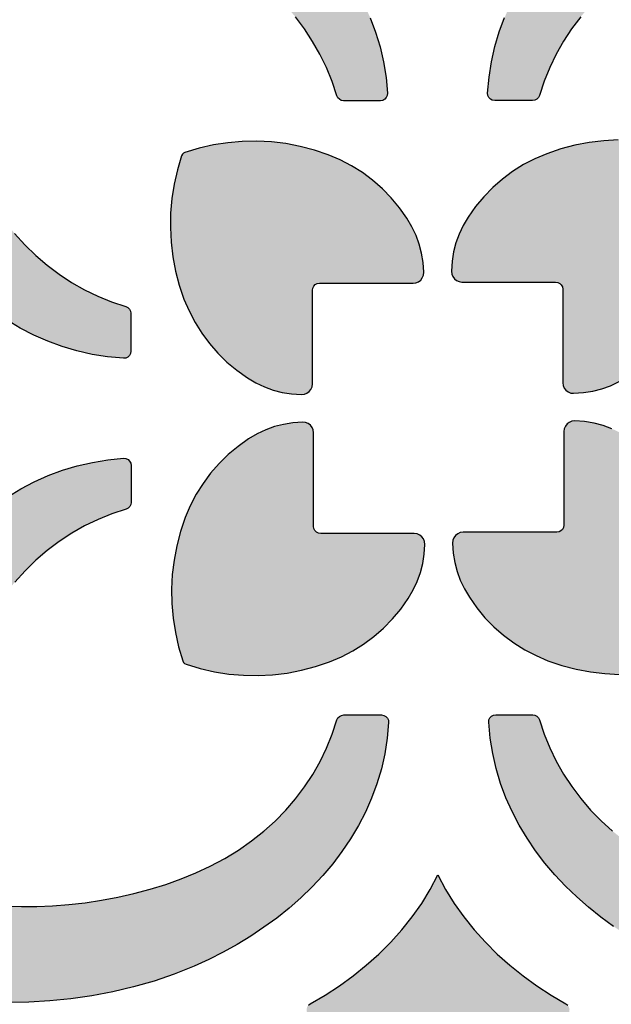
# Model space of a CAD drawing. Header units: millimetres. Extents: x -575 to 893, y -1168 to -690.
# Tile 34 of 72: x 101 to 182, y -1010 to -876. Entities that reach past the tile are written whole.
import ezdxf

# ---------------------------------------------------------------- set-up
doc = ezdxf.new("R2010")
doc.units = ezdxf.units.MM
doc.layers.add('pattern', color=7, linetype='Continuous', true_color=0x000000)

msp = doc.modelspace()

# ---------------------------------------------------------------- hatches: boundary and pattern name
at = {"layer": 'pattern'}
for points in [[(92.23, -861.93), (91.91, -862.07), (91.69, -862.28), (91.56, -862.61), (91.16, -864.27), (90.84, -866.05), (90.61, -867.93), (90.46, -869.89), (90.38, -871.94), (90.39, -874.04), (90.48, -876.2), (90.65, -878.39), (90.91, -880.61), (91.24, -882.84), (91.66, -885.06), (92.16, -887.28), (92.74, -889.46), (93.4, -891.61), (94.14, -893.7), (94.97, -895.73), (95.87, -897.67), (96.93, -899.66), (98.08, -901.54), (99.32, -903.31), (100.64, -904.97), (102.04, -906.53), (103.52, -907.97), (105.08, -909.31), (106.71, -910.53), (108.4, -911.64), (110.16, -912.64), (111.99, -913.52), (113.87, -914.28), (115.81, -914.93), (115.81, -914.94), (116.09, -915.07), (116.31, -915.28), (116.45, -915.55), (116.5, -915.85), (116.5, -921.03), (116.45, -921.34), (116.3, -921.61), (116.08, -921.82), (115.8, -921.95), (115.48, -921.99), (113.32, -921.79), (111.2, -921.46), (109.14, -920.99), (107.13, -920.39), (105.17, -919.66), (103.26, -918.82), (101.41, -917.86), (99.62, -916.8), (97.89, -915.63), (96.22, -914.36), (94.61, -913), (93.06, -911.55), (91.58, -910.02), (90.17, -908.42), (88.82, -906.74), (87.55, -905), (86.34, -903.19), (85.21, -901.33), (84.15, -899.43), (83.17, -897.47), (82.27, -895.48), (81.18, -892.77), (80.24, -890.01), (79.42, -887.21), (78.75, -884.37), (78.21, -881.52), (77.79, -878.66), (77.51, -875.79), (77.35, -872.94), (77.32, -870.1), (77.42, -867.29), (77.63, -864.53), (77.97, -861.81), (78.42, -859.14), (78.99, -856.55), (79.34, -855.42), (79.82, -854.35), (80.42, -853.36), (81.14, -852.46), (81.95, -851.64), (82.86, -850.93), (83.85, -850.33), (84.92, -849.84), (86.05, -849.49), (88.64, -848.92), (91.3, -848.47), (94.02, -848.14), (96.79, -847.92), (99.6, -847.83), (102.43, -847.86), (105.29, -848.02), (108.15, -848.3), (111.01, -848.72), (113.87, -849.26), (116.7, -849.94), (119.5, -850.75), (122.26, -851.69), (124.97, -852.78), (126.96, -853.68), (128.9, -854.66), (130.81, -855.71), (132.66, -856.84), (134.46, -858.04), (136.2, -859.31), (137.87, -860.65), (139.48, -862.06), (141, -863.54), (142.45, -865.07), (143.81, -866.68), (145.07, -868.34), (146.24, -870.07), (147.31, -871.85), (148.27, -873.69), (149.12, -875.59), (149.85, -877.54), (150.45, -879.54), (150.93, -881.6), (151.27, -883.71), (151.47, -885.86), (151.43, -886.18), (151.3, -886.46), (151.1, -886.68), (150.82, -886.83), (150.51, -886.88), (145.47, -886.88), (145.17, -886.83), (144.9, -886.69), (144.69, -886.47), (144.55, -886.2), (143.9, -884.26), (143.14, -882.37), (142.26, -880.55), (141.26, -878.79), (140.15, -877.09), (138.93, -875.47), (137.59, -873.91), (136.15, -872.43), (134.59, -871.03), (132.93, -869.7), (131.16, -868.47), (129.28, -867.32), (127.3, -866.26), (125.35, -865.35), (123.32, -864.52), (121.23, -863.78), (119.09, -863.12), (116.9, -862.54), (114.69, -862.04), (112.46, -861.62), (110.23, -861.29), (108.02, -861.03), (105.82, -860.86), (103.67, -860.77), (101.56, -860.76), (99.52, -860.83), (97.55, -860.99), (95.67, -861.22), (93.89, -861.53)], [(225.16, -862.6), (225.02, -862.27), (224.81, -862.06), (224.48, -861.92), (222.82, -861.52), (221.04, -861.21), (219.17, -860.97), (217.2, -860.82), (215.15, -860.75), (213.05, -860.76), (210.89, -860.85), (208.7, -861.02), (206.48, -861.27), (204.26, -861.61), (202.03, -862.02), (199.82, -862.52), (197.63, -863.1), (195.49, -863.76), (193.39, -864.5), (191.37, -865.33), (189.42, -866.24), (187.43, -867.29), (185.56, -868.44), (183.78, -869.68), (182.12, -871), (180.57, -872.41), (179.12, -873.89), (177.79, -875.44), (176.56, -877.07), (175.45, -878.77), (174.46, -880.53), (173.57, -882.35), (172.81, -884.23), (172.16, -886.17), (172.16, -886.18), (172.02, -886.45), (171.81, -886.67), (171.54, -886.81), (171.24, -886.86), (166.07, -886.86), (165.75, -886.81), (165.48, -886.66), (165.27, -886.44), (165.14, -886.16), (165.1, -885.85), (165.3, -883.68), (165.63, -881.57), (166.1, -879.5), (166.7, -877.49), (167.43, -875.53), (168.27, -873.62), (169.23, -871.77), (170.3, -869.98), (171.47, -868.25), (172.73, -866.58), (174.09, -864.97), (175.54, -863.43), (177.07, -861.95), (178.68, -860.53), (180.35, -859.19), (182.1, -857.91), (183.9, -856.71), (185.76, -855.58), (187.67, -854.52), (189.62, -853.54), (191.61, -852.63), (194.32, -851.55), (197.08, -850.6), (199.88, -849.79), (202.72, -849.11), (205.57, -848.57), (208.43, -848.16), (211.3, -847.87), (214.15, -847.72), (216.99, -847.69), (219.8, -847.78), (222.57, -847.99), (225.29, -848.33), (227.95, -848.78), (230.54, -849.35), (231.67, -849.71), (232.74, -850.19), (233.73, -850.79), (234.64, -851.5), (235.45, -852.32), (236.16, -853.22), (236.77, -854.22), (237.25, -855.28), (237.6, -856.41), (238.17, -859.01), (238.62, -861.67), (238.95, -864.38), (239.17, -867.15), (239.26, -869.96), (239.23, -872.79), (239.07, -875.65), (238.79, -878.51), (238.38, -881.38), (237.83, -884.23), (237.16, -887.06), (236.35, -889.86), (235.4, -892.62), (234.31, -895.33), (233.41, -897.32), (232.43, -899.27), (231.38, -901.17), (230.25, -903.02), (229.05, -904.82), (227.78, -906.56), (226.44, -908.24), (225.03, -909.84), (223.56, -911.37), (222.02, -912.81), (220.42, -914.17), (218.75, -915.44), (217.03, -916.61), (215.24, -917.67), (213.4, -918.63), (211.5, -919.48), (209.55, -920.21), (207.55, -920.81), (205.49, -921.29), (203.39, -921.63), (201.23, -921.83), (200.91, -921.8), (200.63, -921.67), (200.41, -921.46), (200.26, -921.19), (200.21, -920.87), (200.21, -915.84), (200.26, -915.53), (200.4, -915.26), (200.62, -915.05), (200.9, -914.92), (202.84, -914.27), (204.72, -913.5), (206.54, -912.62), (208.3, -911.62), (210, -910.51), (211.63, -909.29), (213.18, -907.96), (214.66, -906.51), (216.07, -904.96), (217.39, -903.29), (218.63, -901.52), (219.78, -899.64), (220.84, -897.66), (221.74, -895.71), (222.57, -893.69), (223.31, -891.6), (223.97, -889.45), (224.55, -887.27), (225.05, -885.05), (225.47, -882.83), (225.8, -880.6), (226.06, -878.38), (226.23, -876.19), (226.32, -874.03), (226.33, -871.93), (226.26, -869.88), (226.11, -867.91), (225.87, -866.04), (225.56, -864.26)], [(161.61, -911.59), (174.37, -911.59), (174.68, -911.64), (174.94, -911.78), (175.15, -911.99), (175.29, -912.25), (175.34, -912.56), (175.34, -925.32), (175.39, -925.71), (175.54, -926.06), (175.77, -926.35), (176.07, -926.58), (176.43, -926.72), (176.82, -926.76), (178.16, -926.67), (179.44, -926.47), (180.67, -926.15), (181.87, -925.72), (183.03, -925.16), (184.19, -924.47), (185.63, -923.46), (186.97, -922.34), (188.22, -921.12), (189.37, -919.81), (190.41, -918.41), (191.34, -916.93), (192.15, -915.38), (192.83, -913.76), (193.48, -911.86), (193.99, -909.93), (194.36, -907.97), (194.6, -906), (194.7, -904.02), (194.66, -902.04), (194.49, -900.06), (194.18, -898.09), (193.74, -896.15), (193.15, -894.23), (193.06, -894.02), (192.91, -893.87), (192.71, -893.77), (190.78, -893.19), (188.84, -892.75), (186.87, -892.44), (184.89, -892.27), (182.91, -892.23), (180.93, -892.33), (178.96, -892.57), (177, -892.94), (175.07, -893.45), (173.17, -894.1), (171.55, -894.78), (170, -895.59), (168.52, -896.52), (167.12, -897.56), (165.81, -898.71), (164.59, -899.96), (163.47, -901.3), (162.46, -902.74), (161.77, -903.9), (161.22, -905.06), (160.78, -906.26), (160.46, -907.49), (160.26, -908.77), (160.17, -910.11), (160.21, -910.5), (160.35, -910.85), (160.58, -911.16), (160.87, -911.39), (161.22, -911.54)], [(141.23, -925.48), (141.23, -912.72), (141.28, -912.41), (141.42, -912.15), (141.62, -911.94), (141.89, -911.81), (142.19, -911.76), (154.95, -911.76), (155.34, -911.7), (155.7, -911.55), (155.99, -911.32), (156.21, -911.02), (156.36, -910.66), (156.4, -910.27), (156.31, -908.93), (156.1, -907.65), (155.79, -906.42), (155.35, -905.23), (154.79, -904.06), (154.11, -902.9), (153.09, -901.46), (151.97, -900.12), (150.76, -898.87), (149.44, -897.72), (148.05, -896.68), (146.57, -895.76), (145.02, -894.95), (143.4, -894.26), (141.5, -893.61), (139.57, -893.11), (137.61, -892.73), (135.64, -892.5), (133.66, -892.39), (131.67, -892.43), (129.7, -892.6), (127.73, -892.91), (125.78, -893.36), (123.86, -893.94), (123.66, -894.04), (123.51, -894.18), (123.41, -894.39), (122.83, -896.31), (122.38, -898.25), (122.08, -900.22), (121.9, -902.2), (121.87, -904.18), (121.97, -906.16), (122.21, -908.14), (122.58, -910.09), (123.09, -912.02), (123.73, -913.92), (124.42, -915.54), (125.23, -917.09), (126.16, -918.57), (127.2, -919.97), (128.34, -921.28), (129.59, -922.5), (130.94, -923.62), (132.37, -924.63), (133.53, -925.32), (134.7, -925.88), (135.89, -926.31), (137.12, -926.63), (138.4, -926.83), (139.75, -926.92), (140.14, -926.88), (140.49, -926.74), (140.79, -926.51), (141.03, -926.22), (141.18, -925.87)], [(155.12, -945.86), (142.36, -945.86), (142.05, -945.81), (141.79, -945.68), (141.58, -945.47), (141.44, -945.2), (141.39, -944.9), (141.39, -932.14), (141.34, -931.75), (141.19, -931.4), (140.95, -931.1), (140.65, -930.88), (140.3, -930.74), (139.91, -930.69), (138.56, -930.79), (137.28, -930.99), (136.05, -931.3), (134.86, -931.74), (133.69, -932.3), (132.53, -932.98), (131.1, -934), (129.75, -935.12), (128.51, -936.34), (127.36, -937.65), (126.32, -939.05), (125.39, -940.52), (124.58, -942.08), (123.9, -943.69), (123.25, -945.59), (122.74, -947.53), (122.37, -949.48), (122.13, -951.45), (122.03, -953.43), (122.07, -955.42), (122.24, -957.4), (122.55, -959.36), (122.99, -961.31), (123.57, -963.23), (123.67, -963.44), (123.82, -963.58), (124.02, -963.68), (125.94, -964.26), (127.89, -964.71), (129.86, -965.02), (131.84, -965.19), (133.82, -965.22), (135.8, -965.12), (137.77, -964.89), (139.73, -964.51), (141.66, -964), (143.56, -963.36), (145.18, -962.67), (146.73, -961.86), (148.21, -960.93), (149.61, -959.9), (150.92, -958.75), (152.14, -957.5), (153.26, -956.16), (154.27, -954.72), (154.95, -953.56), (155.51, -952.39), (155.95, -951.2), (156.27, -949.97), (156.47, -948.69), (156.56, -947.35), (156.52, -946.95), (156.38, -946.6), (156.15, -946.3), (155.86, -946.07), (155.51, -945.92)], [(175.5, -931.98), (175.5, -944.74), (175.45, -945.04), (175.31, -945.31), (175.1, -945.51), (174.84, -945.65), (174.54, -945.7), (161.78, -945.7), (161.38, -945.75), (161.03, -945.9), (160.74, -946.14), (160.51, -946.44), (160.37, -946.79), (160.33, -947.19), (160.42, -948.53), (160.63, -949.81), (160.94, -951.04), (161.38, -952.23), (161.94, -953.4), (162.62, -954.56), (163.63, -955.99), (164.75, -957.34), (165.97, -958.59), (167.28, -959.73), (168.68, -960.77), (170.16, -961.7), (171.71, -962.51), (173.33, -963.2), (175.23, -963.84), (177.16, -964.35), (179.12, -964.72), (181.09, -964.96), (183.07, -965.06), (185.05, -965.03), (187.03, -964.85), (189, -964.55), (190.95, -964.1), (192.87, -963.52), (193.07, -963.42), (193.22, -963.27), (193.32, -963.07), (193.9, -961.15), (194.34, -959.2), (194.65, -957.24), (194.82, -955.26), (194.86, -953.27), (194.76, -951.29), (194.52, -949.32), (194.15, -947.36), (193.64, -945.43), (192.99, -943.53), (192.31, -941.91), (191.5, -940.36), (190.57, -938.88), (189.53, -937.49), (188.39, -936.18), (187.14, -934.96), (185.79, -933.84), (184.36, -932.82), (183.2, -932.14), (182.03, -931.58), (180.84, -931.14), (179.61, -930.83), (178.33, -930.62), (176.98, -930.53), (176.59, -930.57), (176.24, -930.72), (175.94, -930.94), (175.7, -931.24), (175.55, -931.59)], [(91.57, -994.86), (91.7, -995.18), (91.92, -995.4), (92.24, -995.54), (93.91, -995.93), (95.68, -996.25), (97.56, -996.48), (99.53, -996.64), (101.57, -996.71), (103.68, -996.7), (105.83, -996.61), (108.03, -996.44), (110.24, -996.18), (112.47, -995.85), (114.7, -995.43), (116.91, -994.93), (119.1, -994.35), (121.24, -993.69), (123.34, -992.95), (125.36, -992.13), (127.31, -991.22), (129.29, -990.16), (131.17, -989.01), (132.94, -987.77), (134.61, -986.45), (136.16, -985.05), (137.61, -983.57), (138.94, -982.01), (140.17, -980.39), (141.28, -978.69), (142.27, -976.93), (143.15, -975.11), (143.92, -973.22), (144.57, -971.28), (144.57, -971.28), (144.71, -971), (144.92, -970.79), (145.19, -970.65), (145.49, -970.6), (150.66, -970.6), (150.98, -970.65), (151.25, -970.79), (151.46, -971.02), (151.59, -971.29), (151.62, -971.61), (151.43, -973.77), (151.1, -975.89), (150.63, -977.95), (150.03, -979.97), (149.3, -981.93), (148.46, -983.83), (147.5, -985.68), (146.43, -987.47), (145.26, -989.2), (144, -990.88), (142.64, -992.48), (141.19, -994.03), (139.66, -995.51), (138.05, -996.92), (136.38, -998.27), (134.63, -999.54), (132.83, -1000.75), (130.97, -1001.88), (129.06, -1002.94), (127.11, -1003.92), (125.12, -1004.82), (122.41, -1005.91), (119.65, -1006.86), (116.84, -1007.67), (114.01, -1008.34), (111.16, -1008.89), (108.3, -1009.3), (105.43, -1009.58), (102.57, -1009.74), (99.74, -1009.77), (96.93, -1009.68), (94.16, -1009.46), (91.44, -1009.13), (88.78, -1008.67), (86.19, -1008.1), (85.06, -1007.75), (83.99, -1007.27), (83, -1006.67), (82.09, -1005.95), (81.28, -1005.14), (80.56, -1004.23), (79.96, -1003.24), (79.48, -1002.17), (79.13, -1001.04), (78.56, -998.45), (78.11, -995.79), (77.78, -993.07), (77.56, -990.3), (77.47, -987.5), (77.5, -984.66), (77.66, -981.81), (77.94, -978.94), (78.35, -976.08), (78.9, -973.23), (79.57, -970.4), (80.38, -967.59), (81.33, -964.83), (82.42, -962.12), (83.32, -960.14), (84.3, -958.19), (85.35, -956.28), (86.48, -954.43), (87.68, -952.63), (88.95, -950.89), (90.29, -949.22), (91.7, -947.62), (93.17, -946.09), (94.71, -944.64), (96.31, -943.28), (97.98, -942.02), (99.7, -940.85), (101.49, -939.78), (103.33, -938.82), (105.23, -937.97), (107.18, -937.25), (109.18, -936.64), (111.24, -936.17), (113.34, -935.83), (115.5, -935.62), (115.82, -935.66), (116.1, -935.79), (116.32, -936), (116.47, -936.27), (116.52, -936.58), (116.52, -941.62), (116.47, -941.92), (116.33, -942.19), (116.11, -942.4), (115.83, -942.54), (113.89, -943.19), (112.01, -943.95), (110.19, -944.84), (108.43, -945.83), (106.73, -946.94), (105.1, -948.16), (103.55, -949.5), (102.07, -950.94), (100.66, -952.5), (99.34, -954.16), (98.1, -955.93), (96.95, -957.81), (95.89, -959.79), (94.98, -961.74), (94.16, -963.77), (93.42, -965.86), (92.75, -968.01), (92.17, -970.19), (91.68, -972.4), (91.26, -974.63), (90.92, -976.86), (90.67, -979.08), (90.5, -981.27), (90.41, -983.42), (90.4, -985.53), (90.47, -987.57), (90.62, -989.54), (90.86, -991.42), (91.17, -993.2)], [(224.5, -995.52), (224.82, -995.39), (225.04, -995.17), (225.17, -994.85), (225.57, -993.19), (225.89, -991.41), (226.12, -989.53), (226.27, -987.56), (226.35, -985.52), (226.34, -983.41), (226.25, -981.26), (226.07, -979.06), (225.82, -976.85), (225.49, -974.62), (225.07, -972.39), (224.57, -970.18), (223.99, -967.99), (223.33, -965.85), (222.59, -963.76), (221.76, -961.73), (220.86, -959.78), (219.8, -957.8), (218.65, -955.92), (217.41, -954.15), (216.09, -952.48), (214.69, -950.93), (213.2, -949.48), (211.65, -948.15), (210.02, -946.93), (208.33, -945.82), (206.57, -944.82), (204.74, -943.94), (202.86, -943.17), (200.92, -942.52), (200.92, -942.52), (200.64, -942.38), (200.42, -942.17), (200.28, -941.9), (200.23, -941.6), (200.23, -936.43), (200.28, -936.11), (200.43, -935.84), (200.65, -935.63), (200.93, -935.5), (201.25, -935.47), (203.41, -935.66), (205.53, -936), (207.59, -936.47), (209.6, -937.07), (211.56, -937.79), (213.47, -938.63), (215.32, -939.59), (217.11, -940.66), (218.84, -941.83), (220.51, -943.1), (222.12, -944.46), (223.67, -945.9), (225.15, -947.43), (226.56, -949.04), (227.9, -950.72), (229.18, -952.46), (230.38, -954.26), (231.52, -956.12), (232.57, -958.03), (233.56, -959.98), (234.46, -961.97), (235.55, -964.69), (236.49, -967.45), (237.3, -970.25), (237.98, -973.08), (238.52, -975.93), (238.94, -978.8), (239.22, -981.66), (239.38, -984.52), (239.41, -987.35), (239.31, -990.16), (239.1, -992.93), (238.76, -995.65), (238.31, -998.31), (237.74, -1000.9), (237.39, -1002.04), (236.91, -1003.1), (236.3, -1004.09), (235.59, -1005), (234.78, -1005.81), (233.87, -1006.53), (232.88, -1007.13), (231.81, -1007.61), (230.68, -1007.96), (228.09, -1008.53), (225.43, -1008.98), (222.71, -1009.32), (219.94, -1009.53), (217.13, -1009.62), (214.3, -1009.59), (211.44, -1009.44), (208.58, -1009.15), (205.72, -1008.74), (202.86, -1008.2), (200.03, -1007.52), (197.23, -1006.71), (194.47, -1005.76), (191.76, -1004.68), (189.77, -1003.77), (187.82, -1002.8), (185.92, -1001.74), (184.07, -1000.61), (182.27, -999.41), (180.53, -998.14), (178.86, -996.8), (177.25, -995.39), (175.73, -993.92), (174.28, -992.38), (172.92, -990.78), (171.65, -989.11), (170.48, -987.39), (169.42, -985.61), (168.46, -983.76), (167.61, -981.87), (166.88, -979.92), (166.28, -977.91), (165.8, -975.86), (165.46, -973.75), (165.26, -971.59), (165.29, -971.28), (165.42, -971), (165.63, -970.77), (165.9, -970.63), (166.22, -970.57), (171.25, -970.57), (171.56, -970.62), (171.83, -970.76), (172.04, -970.98), (172.18, -971.26), (172.83, -973.2), (173.59, -975.08), (174.47, -976.91), (175.47, -978.67), (176.58, -980.36), (177.8, -981.99), (179.13, -983.55), (180.58, -985.03), (182.13, -986.43), (183.8, -987.75), (185.57, -988.99), (187.45, -990.14), (189.43, -991.2), (191.38, -992.11), (193.41, -992.93), (195.5, -993.67), (197.64, -994.34), (199.83, -994.92), (202.04, -995.41), (204.27, -995.83), (206.49, -996.17), (208.71, -996.42), (210.9, -996.59), (213.06, -996.69), (215.17, -996.69), (217.21, -996.62), (219.18, -996.47), (221.06, -996.24), (222.83, -995.92)], [(176.25, -1011.02), (175.73, -1012.94), (175.08, -1014.78), (174.3, -1016.55), (173.4, -1018.25), (172.36, -1019.88), (171.2, -1021.44), (169.92, -1022.92), (168.79, -1024.04), (167.63, -1025.03), (166.42, -1025.89), (165.17, -1026.61), (163.89, -1027.21), (162.57, -1027.67), (161.2, -1028), (159.8, -1028.19), (158.35, -1028.26), (156.91, -1028.19), (155.51, -1028), (154.14, -1027.67), (152.82, -1027.21), (151.53, -1026.61), (150.29, -1025.89), (149.08, -1025.03), (147.91, -1024.04), (146.79, -1022.92), (145.5, -1021.44), (144.34, -1019.88), (143.31, -1018.25), (142.4, -1016.55), (141.63, -1014.78), (140.98, -1012.93), (140.46, -1011.01), (140.44, -1010.7), (140.51, -1010.4), (140.68, -1010.15), (140.93, -1009.95), (142.95, -1008.77), (144.9, -1007.5), (146.77, -1006.14), (148.57, -1004.7), (150.28, -1003.18), (151.9, -1001.57), (153.42, -999.89), (154.83, -998.13), (156.12, -996.29), (157.3, -994.37), (158.34, -992.38), (159.39, -994.37), (160.57, -996.29), (161.87, -998.13), (163.28, -999.89), (164.8, -1001.58), (166.41, -1003.18), (168.13, -1004.71), (169.93, -1006.15), (171.81, -1007.51), (173.76, -1008.78), (175.78, -1009.96), (176.02, -1010.16), (176.19, -1010.41), (176.27, -1010.71)]]:
    msp.add_hatch(color=256, dxfattribs=at).paths.add_polyline_path(points, flags=0)

# ---------------------------------------------------------------- linework, layer by layer
for points in [[(149.12, -875.59), (149.85, -877.54), (150.45, -879.54), (150.93, -881.6), (151.27, -883.71), (151.47, -885.86), (151.43, -886.18), (151.3, -886.46), (151.1, -886.68), (150.82, -886.83), (150.51, -886.88), (145.47, -886.88), (145.17, -886.83), (144.9, -886.69), (144.69, -886.47), (144.55, -886.2), (143.9, -884.26), (143.14, -882.37), (142.26, -880.55), (141.26, -878.79), (140.15, -877.09), (138.93, -875.47)], [(177.79, -875.44), (176.56, -877.07), (175.45, -878.77), (174.46, -880.53), (173.57, -882.35), (172.81, -884.23), (172.16, -886.17), (172.16, -886.18), (172.02, -886.45), (171.81, -886.67), (171.54, -886.81), (171.24, -886.86), (166.07, -886.86), (165.75, -886.81), (165.48, -886.66), (165.27, -886.44), (165.14, -886.16), (165.1, -885.85), (165.3, -883.68), (165.63, -881.57), (166.1, -879.5), (166.7, -877.49), (167.43, -875.53)], [(182.91, -892.23), (180.93, -892.33), (178.96, -892.57), (177, -892.94), (175.07, -893.45), (173.17, -894.1), (171.55, -894.78), (170, -895.59), (168.52, -896.52), (167.12, -897.56), (165.81, -898.71), (164.59, -899.96), (163.47, -901.3), (162.46, -902.74), (161.77, -903.9), (161.22, -905.06), (160.78, -906.26), (160.46, -907.49), (160.26, -908.77), (160.17, -910.11), (160.21, -910.5), (160.35, -910.85), (160.58, -911.16), (160.87, -911.39), (161.22, -911.54), (161.61, -911.59), (174.37, -911.59), (174.68, -911.64), (174.94, -911.78), (175.15, -911.99), (175.29, -912.25), (175.34, -912.56), (175.34, -925.32), (175.39, -925.71), (175.54, -926.06), (175.77, -926.35), (176.07, -926.58), (176.43, -926.72), (176.82, -926.76), (178.16, -926.67), (179.44, -926.47), (180.67, -926.15), (181.87, -925.72), (183.03, -925.16)], [(100.64, -904.97), (102.04, -906.53), (103.52, -907.97), (105.08, -909.31), (106.71, -910.53), (108.4, -911.64), (110.16, -912.64), (111.99, -913.52), (113.87, -914.28), (115.81, -914.93), (115.81, -914.94), (116.09, -915.07), (116.31, -915.28), (116.45, -915.55), (116.5, -915.85), (116.5, -921.03), (116.45, -921.34), (116.3, -921.61), (116.08, -921.82), (115.8, -921.95), (115.48, -921.99), (113.32, -921.79), (111.2, -921.46), (109.14, -920.99), (107.13, -920.39), (105.17, -919.66), (103.26, -918.82), (101.41, -917.86), (99.62, -916.8)], [(182.03, -931.58), (180.84, -931.14), (179.61, -930.83), (178.33, -930.62), (176.98, -930.53), (176.59, -930.57), (176.24, -930.72), (175.94, -930.94), (175.7, -931.24), (175.55, -931.59), (175.5, -931.98), (175.5, -944.74), (175.45, -945.04), (175.31, -945.31), (175.1, -945.51), (174.84, -945.65), (174.54, -945.7), (161.78, -945.7), (161.38, -945.75), (161.03, -945.9), (160.74, -946.14), (160.51, -946.44), (160.37, -946.79), (160.33, -947.19), (160.42, -948.53), (160.63, -949.81), (160.94, -951.04), (161.38, -952.23), (161.94, -953.4), (162.62, -954.56), (163.63, -955.99), (164.75, -957.34), (165.97, -958.59), (167.28, -959.73), (168.68, -960.77), (170.16, -961.7), (171.71, -962.51), (173.33, -963.2), (175.23, -963.84), (177.16, -964.35), (179.12, -964.72), (181.09, -964.96), (183.07, -965.06)], [(99.7, -940.85), (101.49, -939.78), (103.33, -938.82), (105.23, -937.97), (107.18, -937.25), (109.18, -936.64), (111.24, -936.17), (113.34, -935.83), (115.5, -935.62), (115.82, -935.66), (116.1, -935.79), (116.32, -936), (116.47, -936.27), (116.52, -936.58), (116.52, -941.62), (116.47, -941.92), (116.33, -942.19), (116.11, -942.4), (115.83, -942.54), (113.89, -943.19), (112.01, -943.95), (110.19, -944.84), (108.43, -945.83), (106.73, -946.94), (105.1, -948.16), (103.55, -949.5), (102.07, -950.94), (100.66, -952.5)], [(99.53, -996.64), (101.57, -996.71), (103.68, -996.7), (105.83, -996.61), (108.03, -996.44), (110.24, -996.18), (112.47, -995.85), (114.7, -995.43), (116.91, -994.93), (119.1, -994.35), (121.24, -993.69), (123.34, -992.95), (125.36, -992.13), (127.31, -991.22), (129.29, -990.16), (131.17, -989.01), (132.94, -987.77), (134.61, -986.45), (136.16, -985.05), (137.61, -983.57), (138.94, -982.01), (140.17, -980.39), (141.28, -978.69), (142.27, -976.93), (143.15, -975.11), (143.92, -973.22), (144.57, -971.28), (144.57, -971.28), (144.71, -971), (144.92, -970.79), (145.19, -970.65), (145.49, -970.6), (150.66, -970.6), (150.98, -970.65), (151.25, -970.79), (151.46, -971.02), (151.59, -971.29), (151.62, -971.61), (151.43, -973.77), (151.1, -975.89), (150.63, -977.95), (150.03, -979.97), (149.3, -981.93), (148.46, -983.83), (147.5, -985.68), (146.43, -987.47), (145.26, -989.2), (144, -990.88), (142.64, -992.48), (141.19, -994.03), (139.66, -995.51), (138.05, -996.92), (136.38, -998.27), (134.63, -999.54), (132.83, -1000.75), (130.97, -1001.88), (129.06, -1002.94), (127.11, -1003.92), (125.12, -1004.82), (122.41, -1005.91), (119.65, -1006.86), (116.84, -1007.67), (114.01, -1008.34), (111.16, -1008.89), (108.3, -1009.3), (105.43, -1009.58), (102.57, -1009.74), (99.74, -1009.77)], [(182.27, -999.41), (180.53, -998.14), (178.86, -996.8), (177.25, -995.39), (175.73, -993.92), (174.28, -992.38), (172.92, -990.78), (171.65, -989.11), (170.48, -987.39), (169.42, -985.61), (168.46, -983.76), (167.61, -981.87), (166.88, -979.92), (166.28, -977.91), (165.8, -975.86), (165.46, -973.75), (165.26, -971.59), (165.29, -971.28), (165.42, -971), (165.63, -970.77), (165.9, -970.63), (166.22, -970.57), (171.25, -970.57), (171.56, -970.62), (171.83, -970.76), (172.04, -970.98), (172.18, -971.26), (172.83, -973.2), (173.59, -975.08), (174.47, -976.91), (175.47, -978.67), (176.58, -980.36), (177.8, -981.99), (179.13, -983.55), (180.58, -985.03), (182.13, -986.43)]]:
    msp.add_lwpolyline(points, dxfattribs=at)
for points in [[(141.23, -925.48), (141.23, -912.72), (141.28, -912.41), (141.42, -912.15), (141.62, -911.94), (141.89, -911.81), (142.19, -911.76), (154.95, -911.76), (155.34, -911.7), (155.7, -911.55), (155.99, -911.32), (156.21, -911.02), (156.36, -910.66), (156.4, -910.27), (156.31, -908.93), (156.1, -907.65), (155.79, -906.42), (155.35, -905.23), (154.79, -904.06), (154.11, -902.9), (153.09, -901.46), (151.97, -900.12), (150.76, -898.87), (149.44, -897.72), (148.05, -896.68), (146.57, -895.76), (145.02, -894.95), (143.4, -894.26), (141.5, -893.61), (139.57, -893.11), (137.61, -892.73), (135.64, -892.5), (133.66, -892.39), (131.67, -892.43), (129.7, -892.6), (127.73, -892.91), (125.78, -893.36), (123.86, -893.94), (123.66, -894.04), (123.51, -894.18), (123.41, -894.39), (122.83, -896.31), (122.38, -898.25), (122.08, -900.22), (121.9, -902.2), (121.87, -904.18), (121.97, -906.16), (122.21, -908.14), (122.58, -910.09), (123.09, -912.02), (123.73, -913.92), (124.42, -915.54), (125.23, -917.09), (126.16, -918.57), (127.2, -919.97), (128.34, -921.28), (129.59, -922.5), (130.94, -923.62), (132.37, -924.63), (133.53, -925.32), (134.7, -925.88), (135.89, -926.31), (137.12, -926.63), (138.4, -926.83), (139.75, -926.92), (140.14, -926.88), (140.49, -926.74), (140.79, -926.51), (141.03, -926.22), (141.18, -925.87)], [(155.12, -945.86), (142.36, -945.86), (142.05, -945.81), (141.79, -945.68), (141.58, -945.47), (141.44, -945.2), (141.39, -944.9), (141.39, -932.14), (141.34, -931.75), (141.19, -931.4), (140.95, -931.1), (140.65, -930.88), (140.3, -930.74), (139.91, -930.69), (138.56, -930.79), (137.28, -930.99), (136.05, -931.3), (134.86, -931.74), (133.69, -932.3), (132.53, -932.98), (131.1, -934), (129.75, -935.12), (128.51, -936.34), (127.36, -937.65), (126.32, -939.05), (125.39, -940.52), (124.58, -942.08), (123.9, -943.69), (123.25, -945.59), (122.74, -947.53), (122.37, -949.48), (122.13, -951.45), (122.03, -953.43), (122.07, -955.42), (122.24, -957.4), (122.55, -959.36), (122.99, -961.31), (123.57, -963.23), (123.67, -963.44), (123.82, -963.58), (124.02, -963.68), (125.94, -964.26), (127.89, -964.71), (129.86, -965.02), (131.84, -965.19), (133.82, -965.22), (135.8, -965.12), (137.77, -964.89), (139.73, -964.51), (141.66, -964), (143.56, -963.36), (145.18, -962.67), (146.73, -961.86), (148.21, -960.93), (149.61, -959.9), (150.92, -958.75), (152.14, -957.5), (153.26, -956.16), (154.27, -954.72), (154.95, -953.56), (155.51, -952.39), (155.95, -951.2), (156.27, -949.97), (156.47, -948.69), (156.56, -947.35), (156.52, -946.95), (156.38, -946.6), (156.15, -946.3), (155.86, -946.07), (155.51, -945.92)]]:
    msp.add_lwpolyline(points, close=True, dxfattribs=at)
at = {"layer": 'pattern', "linetype": 'Continuous'}
msp.add_lwpolyline([(140.68, -1010.15), (140.93, -1009.95), (142.95, -1008.77), (144.9, -1007.5), (146.77, -1006.14), (148.57, -1004.7), (150.28, -1003.18), (151.9, -1001.57), (153.42, -999.89), (154.83, -998.13), (156.12, -996.29), (157.3, -994.37), (158.34, -992.38), (159.39, -994.37), (160.57, -996.29), (161.87, -998.13), (163.28, -999.89), (164.8, -1001.58), (166.41, -1003.18), (168.13, -1004.71), (169.93, -1006.15), (171.81, -1007.51), (173.76, -1008.78), (175.78, -1009.96), (176.02, -1010.16)], dxfattribs=at)

doc.saveas('drawing.dxf')
